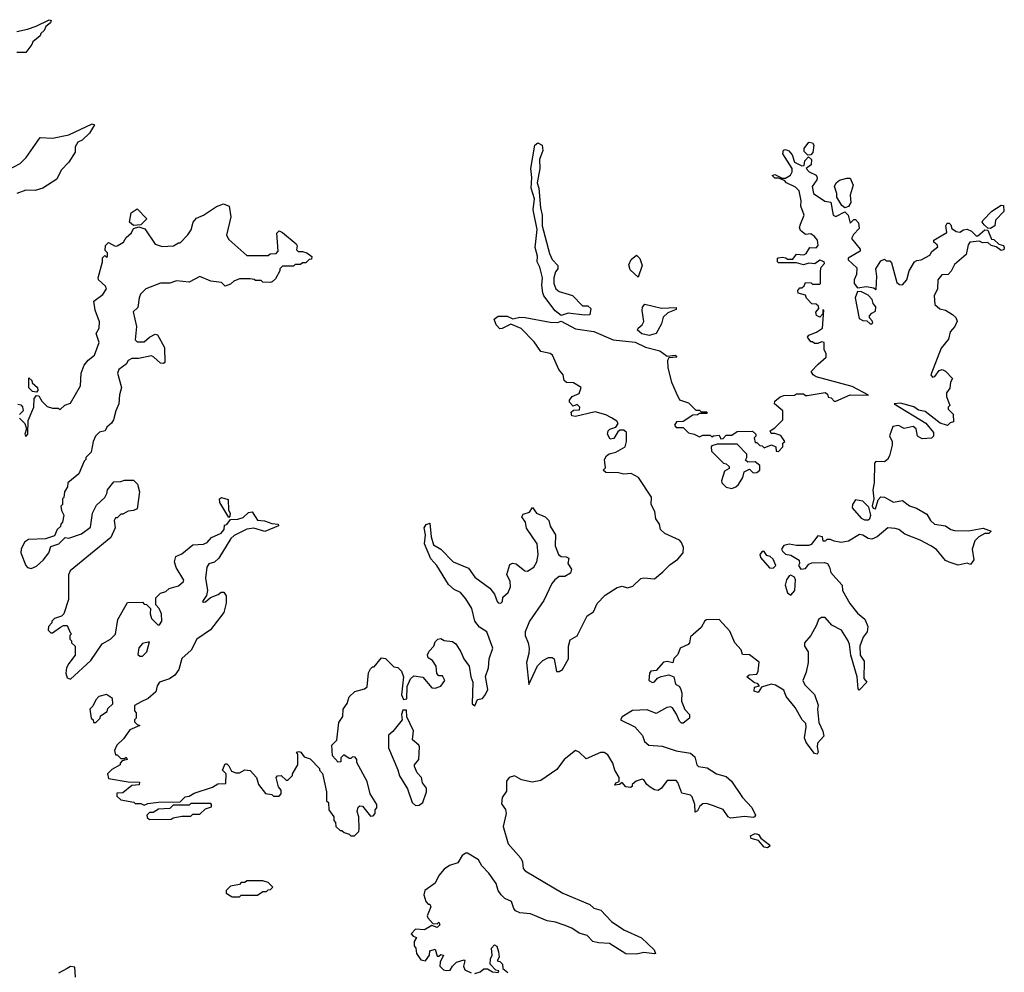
# Model space of a CAD drawing. Extents: x 2601477 to 2753313, y 449408 to 581029.
# Tile 124 of 203: x 2685511 to 2690992, y 477360 to 482662. Entities that reach past the tile are written whole.
import ezdxf

# ---------------------------------------------------------------- set-up
doc = ezdxf.new("R2010")
doc.units = 0

msp = doc.modelspace()

# ---------------------------------------------------------------- linework, layer by layer
at = {"layer": '0CON05XD'}
for points in [[(2685495, 482596.7), (2685555, 482610), (2685603.9, 482626.1), (2685675, 482662.5), (2685687.5, 482657.5), (2685682.5, 482645), (2685657.5, 482625), (2685648.3, 482601.7), (2685630, 482585), (2685626.4, 482573.6), (2685585, 482540), (2685580, 482525), (2685545, 482480), (2685495, 482480)], [(2685444.2, 481825.8), (2685515, 481862.5), (2685547.5, 481895), (2685625, 482007.5), (2685695, 482003.3), (2685785, 482022.5), (2685915, 482082.5), (2685927.5, 482077.5), (2685899.5, 482030.5), (2685858.8, 481991.2), (2685835, 481980), (2685820, 481955), (2685820, 481925), (2685785, 481870), (2685742.5, 481825), (2685717.5, 481775), (2685640, 481725), (2685598.3, 481711.7), (2685545.7, 481714.3), (2685494.7, 481695.3)], [(2688525, 481016), (2688492.5, 481042.5), (2688430, 481125), (2688423, 481143), (2688418, 481185), (2688421.2, 481225), (2688407.5, 481285), (2688392.5, 481315), (2688393.3, 481346.7), (2688380.8, 481395), (2688391.4, 481495), (2688368.9, 481605), (2688376.9, 481665), (2688358.5, 481725), (2688361.8, 481785), (2688356.5, 481835), (2688379.1, 481965), (2688395, 481977.9), (2688420.6, 481965), (2688424.5, 481935), (2688405.7, 481885), (2688407.1, 481835), (2688391.9, 481755), (2688401.4, 481725), (2688410, 481615), (2688420, 481575), (2688419.2, 481515), (2688460.8, 481360.8), (2688475, 481327.5), (2688507.5, 481295), (2688507.5, 481275), (2688495, 481260), (2688484.3, 481225.7), (2688484.2, 481195), (2688496.2, 481165), (2688515, 481150), (2688588.3, 481128.3), (2688645, 481070), (2688675, 481070), (2688690, 481055), (2688685, 481020), (2688655, 481017.5), (2688565, 481028.6), (2688525, 481016)], [(2689898.3, 481908.3), (2689878.3, 481928.3), (2689877.5, 481945), (2689905, 481980), (2689925, 481977.5), (2689932.5, 481965), (2689927, 481923), (2689915, 481910), (2689898.3, 481908.3)], [(2689091.2, 479588.8), (2689131.5, 479628.5), (2689175, 479659.2), (2689204.2, 479695), (2689205.8, 479724.2), (2689195, 479753.3), (2689185, 479765.8), (2689103.3, 479803.3), (2689078.8, 479825), (2689073.8, 479855), (2689053.3, 479885), (2689048, 479925), (2689027.5, 479965), (2689028.8, 480005), (2688956.2, 480115), (2688915, 480136.2), (2688875, 480132.5), (2688845, 480140), (2688775, 480142.5), (2688760, 480155), (2688771.7, 480168.3), (2688767.5, 480215), (2688777.5, 480235), (2688793.8, 480246.2), (2688830, 480255), (2688882.5, 480285), (2688890, 480315), (2688890, 480365), (2688875, 480377.5), (2688853, 480377), (2688841.7, 480368.3), (2688819.3, 480330.7), (2688798.3, 480328.3), (2688783.3, 480355), (2688786.7, 480375), (2688796.1, 480383.9), (2688830, 480395), (2688842.5, 480415), (2688835, 480427.5), (2688805, 480446.7), (2688775, 480463.3), (2688715, 480480), (2688606.4, 480453.6), (2688585, 480457.5), (2688581.2, 480478.8), (2688595, 480490), (2688628.3, 480491.7), (2688630, 480505), (2688615, 480520), (2688591.7, 480511.7), (2688573, 480533), (2688572.5, 480545), (2688587.5, 480565), (2688625, 480582.5), (2688637.5, 480615), (2688595, 480641.2), (2688556.1, 480643.9), (2688542, 480655), (2688536.7, 480685), (2688512.5, 480715), (2688476.7, 480795), (2688463.9, 480803.9), (2688412.5, 480815), (2688375, 480870), (2688303, 480943), (2688245, 480967.5), (2688197, 480943), (2688185, 480942.5), (2688163.9, 480963.9), (2688152.5, 480995), (2688175, 481012.5), (2688225, 481013.3), (2688257, 480997), (2688295, 481006), (2688325, 481005.8), (2688465, 480978.9), (2688505, 480976.7), (2688525, 480984.3), (2688605, 480942.7), (2688707.5, 480927.5), (2688815, 480880.8), (2688938.2, 480868.2), (2688995, 480840.6), (2689075, 480818.6), (2689115, 480790), (2689160, 480795), (2689170, 480785), (2689125, 480780), (2689117.5, 480765), (2689120, 480725), (2689140, 480645), (2689166.1, 480586.1), (2689185, 480547.5), (2689235, 480530), (2689275, 480490), (2689295, 480490), (2689305, 480480), (2689335, 480480), (2689340, 480475), (2689335, 480470), (2689295, 480470), (2689285, 480462.5), (2689258.3, 480461.7), (2689205, 480426.7), (2689167.5, 480425), (2689156, 480405), (2689165, 480392.5), (2689205, 480392.5), (2689235, 480363.3), (2689266.4, 480356.4), (2689295, 480340), (2689315, 480350), (2689355, 480350), (2689365, 480340), (2689373, 480347), (2689405, 480350), (2689415, 480330), (2689428.3, 480331.7), (2689445, 480350), (2689475, 480350), (2689505, 480370), (2689591.7, 480371.7), (2689610, 480355), (2689610, 480345), (2689600, 480335), (2689605, 480310), (2689615, 480310), (2689631.7, 480291.7), (2689645, 480290), (2689655, 480280), (2689697, 480297), (2689720, 480285), (2689721.7, 480261.7), (2689735, 480260), (2689760, 480285), (2689760, 480305), (2689770, 480315), (2689748.3, 480348.3), (2689715, 480360), (2689695, 480360), (2689690, 480375), (2689715, 480390), (2689760, 480435), (2689760, 480485), (2689712.5, 480525), (2689715, 480540), (2689745, 480562.5), (2689765, 480570), (2689825, 480572.5), (2689835, 480580), (2689875, 480580), (2689885, 480570), (2689895, 480570), (2689995, 480586.7), (2690008.3, 480578.3), (2690011.7, 480561.7), (2690028.3, 480558.3), (2690045, 480540), (2690055, 480540), (2690135, 480574.4), (2690236.4, 480573.6), (2690145, 480620), (2689944.5, 480674.5), (2689928.8, 480685), (2689917.5, 480705), (2689956.7, 480745), (2690000, 480785), (2690000, 480805), (2689990, 480825), (2689990, 480865), (2689975, 480870), (2689955, 480860), (2689935, 480860), (2689925, 480870), (2689915, 480870), (2689897.5, 480895), (2689905, 480907.5), (2689946.7, 480923.3), (2689980, 480945), (2689987.5, 481045), (2689981.7, 481048.3), (2689982.5, 481025), (2689965, 481007.5), (2689947, 481017), (2689942.5, 481035), (2689960, 481055), (2689958.3, 481068.3), (2689945, 481080), (2689921.7, 481081.7), (2689891.7, 481111.7), (2689885, 481130), (2689845, 481140), (2689842.5, 481155), (2689855, 481170), (2689865, 481170), (2689878.3, 481181.7), (2689885, 481200), (2689917, 481197), (2689925, 481190), (2689965, 481190), (2689970, 481195), (2689968.8, 481265), (2689973.3, 481285), (2689992.5, 481305), (2689990, 481315), (2689965, 481323.3), (2689937, 481303), (2689905, 481307.5), (2689875, 481297.5), (2689835, 481310), (2689735, 481310), (2689730, 481315), (2689730, 481335), (2689735, 481337.5), (2689755, 481340), (2689777, 481337), (2689785, 481330), (2689815, 481330), (2689835, 481357.5), (2689877, 481353), (2689889.3, 481360.7), (2689910, 481395), (2689945, 481393.3), (2689956.2, 481405), (2689953.3, 481435), (2689935, 481456.7), (2689915, 481470), (2689885, 481467.5), (2689858.3, 481488.3), (2689853.3, 481505), (2689857.5, 481525), (2689877.5, 481575), (2689860, 481625), (2689862.5, 481655), (2689850.7, 481710.7), (2689830.7, 481730.7), (2689780, 481755), (2689768.3, 481768.3), (2689735, 481780), (2689715, 481780), (2689700, 481795), (2689715, 481800), (2689755, 481780), (2689775, 481780), (2689803, 481797), (2689812.5, 481815), (2689812.5, 481835), (2689760, 481915), (2689763, 481937), (2689775, 481940), (2689793, 481933), (2689810.7, 481910.7), (2689825, 481870), (2689865, 481850), (2689878.3, 481851.7), (2689883, 481877), (2689901.7, 481898.3), (2689920, 481885), (2689916.7, 481855), (2689890, 481835), (2689906.7, 481815), (2689945, 481796.7), (2689950, 481785), (2689948.3, 481771.7), (2689923.3, 481735), (2689930, 481695), (2689993.3, 481653.3), (2690026.7, 481646.7), (2690040, 481575), (2690055, 481567.5), (2690105, 481593.3), (2690124, 481574), (2690135, 481530), (2690155, 481550), (2690165, 481550), (2690181.7, 481531.7), (2690185, 481500), (2690153.6, 481466.4), (2690142.5, 481445), (2690190, 481385), (2690190, 481375), (2690122.5, 481335), (2690123.3, 481325), (2690171.7, 481281.7), (2690170, 481245), (2690157.5, 481215), (2690157.5, 481195), (2690175, 481170), (2690225, 481177.5), (2690265, 481170), (2690278.3, 481161.7), (2690283.3, 481235), (2690277.5, 481275), (2690305, 481320), (2690325, 481330), (2690335, 481320), (2690355, 481320), (2690365, 481310), (2690395, 481200), (2690408.3, 481188.3), (2690425, 481187.5), (2690450, 481215), (2690463.3, 481265), (2690492.5, 481315), (2690505, 481322.5), (2690530, 481325), (2690577.7, 481352.3), (2690588.3, 481371.7), (2690621.7, 481398.3), (2690619.3, 481409.3), (2690600, 481425), (2690600, 481435), (2690650, 481465), (2690671.7, 481478.3), (2690667.5, 481515), (2690675, 481530), (2690685, 481530), (2690695, 481520), (2690700.7, 481500.7), (2690725, 481483.3), (2690745, 481480), (2690765, 481493.8), (2690785.9, 481495.9), (2690810, 481485), (2690835, 481460), (2690845, 481460), (2690885, 481492.5), (2690901.7, 481491.7), (2690921.7, 481441.7), (2690935, 481440), (2690962.5, 481412.5), (2690987.5, 481405), (2690992.5, 481395), (2690989.3, 481380.7), (2690975, 481377.5), (2690947.5, 481397.5), (2690920, 481405), (2690901.7, 481421.7), (2690870.7, 481420.7), (2690855, 481430), (2690800, 481425), (2690790.7, 481409.3), (2690780, 481355), (2690715, 481300), (2690697, 481263), (2690680, 481245), (2690645, 481242.5), (2690622.5, 481215), (2690620, 481165), (2690601.2, 481125), (2690606.4, 481076.4), (2690634.1, 481054.1), (2690666, 481046), (2690705, 481022.5), (2690722.5, 481005), (2690730, 480985), (2690716.7, 480955), (2690692, 480925), (2690682, 480885), (2690641.1, 480835), (2690583.8, 480685), (2690593.6, 480673.6), (2690605, 480676.7), (2690630.6, 480709.4), (2690645.8, 480715.8), (2690665, 480706.2), (2690703.3, 480665), (2690693.8, 480645), (2690688.8, 480611.2), (2690671.2, 480585), (2690670, 480565), (2690690, 480515), (2690680, 480505), (2690680, 480495), (2690707, 480467), (2690710, 480425), (2690691.7, 480418.3), (2690677, 480403), (2690670, 480405), (2690635, 480416.7), (2690551.7, 480481.7), (2690515, 480488.8), (2690488, 480508), (2690415, 480527.5), (2690380, 480525), (2690555, 480417.5), (2690598, 480365), (2690597.5, 480345), (2690587, 480333), (2690535, 480328.8), (2690510, 480345), (2690502.5, 480385), (2690485, 480397.5), (2690435, 480387.5), (2690403, 480403), (2690372.3, 480397.7), (2690354.1, 480345.9), (2690367.5, 480315), (2690367.5, 480295), (2690353.3, 480235), (2690342.5, 480215), (2690325, 480202.5), (2690277, 480203), (2690270, 480195), (2690268.8, 480085), (2690260, 480045), (2690266.7, 479995), (2690257.5, 479957.5), (2690263.3, 479943.3), (2690275, 479940), (2690290.5, 479989.5), (2690305, 480006.2), (2690325, 480004.2), (2690375, 479977.8), (2690425, 479985.8), (2690465, 479957.1), (2690504.2, 479944.2), (2690560.7, 479910.7), (2690581.2, 479875), (2690603.8, 479855), (2690665, 479846.2), (2690694.1, 479824.1), (2690715, 479818.8), (2690792.3, 479817.7), (2690875, 479833.3), (2690920, 479815), (2690906.7, 479803.3), (2690885, 479802.5), (2690850, 479785), (2690827.5, 479762.5), (2690813.3, 479715), (2690823, 479657), (2690805, 479630), (2690785, 479637.5), (2690735, 479626.7), (2690685, 479642.5), (2690665, 479652.5), (2690615, 479713.3), (2690583.3, 479735), (2690525, 479766), (2690438.8, 479798.8), (2690406.2, 479825), (2690385, 479830), (2690345, 479833.8), (2690285, 479783.8), (2690255, 479772), (2690235, 479774), (2690205, 479793.8), (2690186.4, 479796.4), (2690125, 479760), (2690085, 479752.5), (2690045, 479760), (2690025, 479770), (2690005, 479770), (2689995, 479760), (2689985, 479760), (2689980, 479785), (2689955, 479790), (2689917.7, 479742.3), (2689905, 479736.7), (2689835, 479736.7), (2689795, 479743.3), (2689765, 479736.7), (2689752.5, 479715), (2689757.5, 479705), (2689775, 479687.5), (2689805, 479682.5), (2689850, 479655), (2689852.5, 479635), (2689847.5, 479625), (2689860, 479605), (2689885, 479608.8), (2689905, 479632.5), (2689920.7, 479639.3), (2689991.7, 479641.7), (2690007.5, 479635), (2690020, 479615), (2690026.7, 479585), (2690055, 479553.8)], [(2690105, 481616.2), (2690087.7, 481627.7), (2690060, 481675), (2690060, 481695), (2690046.7, 481735), (2690056.7, 481755), (2690075, 481770), (2690115, 481780), (2690135, 481780), (2690151.7, 481741.7), (2690134, 481685), (2690138, 481645), (2690125, 481623.3), (2690105, 481616.2)], [(2685510, 480445), (2685540, 480415), (2685550, 480385), (2685540, 480355), (2685545, 480342.5), (2685556.2, 480355), (2685558.3, 480431.7), (2685590, 480505), (2685592.5, 480555), (2685605, 480570), (2685618.3, 480568.3), (2685635, 480540), (2685665, 480510), (2685695, 480500), (2685725, 480500), (2685737, 480493), (2685762.5, 480517.5), (2685795, 480527.5), (2685850.8, 480625), (2685852.9, 480695), (2685870, 480740), (2685891.8, 480768.2), (2685927.1, 480795), (2685953.8, 480865), (2685937.5, 480915), (2685954.1, 480945.9), (2685955, 480980), (2685931.2, 481045), (2685923.3, 481096.7), (2685975, 481133.3), (2685993.8, 481165), (2685989.1, 481179.1), (2685950, 481215), (2685948.8, 481225), (2685972.5, 481315), (2685973, 481337), (2685985, 481350), (2685995, 481340), (2686000, 481345), (2686000, 481365), (2685987.5, 481377.5), (2685988.8, 481405), (2686005, 481423.3), (2686042.3, 481402.3), (2686055, 481403.8), (2686088.8, 481425), (2686105, 481450), (2686133, 481477), (2686145, 481500), (2686175, 481510), (2686208.3, 481498.3), (2686265, 481412.5), (2686305, 481400), (2686367, 481403), (2686395, 481420), (2686405, 481420), (2686447.5, 481465), (2686466.2, 481493.8), (2686477.5, 481535), (2686495, 481557.5), (2686535, 481573.8), (2686607.3, 481622.7), (2686646.8, 481636.8), (2686676.7, 481625), (2686686.2, 481565), (2686663, 481463), (2686675, 481440), (2686775, 481350), (2686895, 481350), (2686905, 481360), (2686938.3, 481361.7), (2686950, 481375), (2686943.3, 481475), (2686955, 481486.7), (2686975, 481478), (2687050, 481415), (2687056.2, 481403.8), (2687052.5, 481382.5), (2687061.7, 481371.7), (2687085, 481372.5), (2687110, 481365), (2687137.5, 481345), (2687135, 481330), (2687123, 481327), (2687105, 481310), (2687085, 481310), (2687075, 481300), (2687045, 481300), (2687035, 481290), (2686975, 481290), (2686960, 481275), (2686960, 481265), (2686935, 481220), (2686917, 481203), (2686905, 481200), (2686865, 481202.5), (2686855, 481210), (2686825, 481210), (2686817, 481217), (2686795, 481220), (2686735, 481220), (2686703, 481207), (2686685, 481190), (2686655, 481180), (2686635, 481200), (2686575, 481207.5), (2686515, 481232.5), (2686455, 481201.2), (2686385, 481208.8), (2686346.7, 481196.7)], [(2690915, 481500), (2690901.7, 481501.7), (2690880.7, 481520.7), (2690870, 481535), (2690872.5, 481545), (2690922.5, 481597.5), (2690975, 481630), (2690988.3, 481628.3), (2690990, 481595), (2690943, 481547), (2690940, 481515), (2690915, 481500)], [(2686145, 481517.5), (2686122.5, 481535), (2686131.7, 481588.3), (2686165, 481610), (2686220, 481555), (2686185, 481520), (2686145, 481517.5)], [(2688955, 481230), (2688909.7, 481269.7), (2688901.7, 481298.3), (2688915, 481327.5), (2688945, 481352.5), (2688963.6, 481333.6), (2688976.2, 481295), (2688955, 481230)], [(2686346.7, 481196.7), (2686295, 481196.2), (2686213.8, 481165), (2686184.2, 481135), (2686175.7, 481115), (2686168.8, 481061.2), (2686144, 481036), (2686160.8, 480955), (2686155, 480880), (2686165, 480870), (2686205, 480869.2), (2686234.2, 480895.8), (2686265, 480912.5), (2686279.3, 480909.3), (2686317.5, 480837.5), (2686318.8, 480755), (2686311.2, 480748.8), (2686295, 480750), (2686258.8, 480785), (2686245, 480790.8), (2686172.9, 480777.1), (2686135, 480776.9), (2686115, 480766.2), (2686104.1, 480745.9), (2686064.3, 480715), (2686056.2, 480695), (2686077.5, 480615), (2686067.5, 480575), (2686064.3, 480525), (2686046.2, 480485), (2686034, 480436), (2686023.3, 480416.7), (2685997.5, 480395), (2685986.4, 480373.6), (2685955, 480366.2), (2685933.8, 480345), (2685921.2, 480315), (2685910, 480255), (2685880, 480225), (2685880, 480215), (2685870, 480205), (2685840, 480135), (2685780, 480085), (2685777, 480063), (2685760, 480035), (2685757, 480003), (2685750, 479995), (2685750, 479965), (2685740, 479955), (2685745, 479930), (2685757.5, 479905), (2685750, 479865), (2685740, 479855), (2685738.3, 479841.7), (2685720, 479825), (2685705, 479790), (2685655, 479772.5), (2685560.7, 479769.3), (2685537.5, 479755), (2685518.8, 479715), (2685518, 479695), (2685546.2, 479625), (2685555, 479613.8), (2685575, 479608), (2685605, 479620), (2685642, 479655), (2685673.3, 479695), (2685685, 479730), (2685730, 479745), (2685765, 479780), (2685785, 479777.5), (2685855, 479801.2), (2685905, 479837.5), (2685917.5, 479915), (2685939.3, 479960.7), (2685985, 480002.5), (2685997.5, 480025), (2686000, 480045), (2686035, 480090), (2686075, 480092.5), (2686095, 480100), (2686145, 480100), (2686167, 480077), (2686177.5, 480035), (2686165, 479940), (2686145, 479930), (2686115, 479927.5), (2686085, 479910), (2686075, 479910), (2686055, 479890), (2686045, 479890), (2686037.5, 479875), (2686042.5, 479835), (2686019.3, 479780.7), (2685793.3, 479595), (2685783, 479573), (2685783, 479467), (2685783.3, 479435), (2685757.5, 479355), (2685745, 479342.5), (2685705, 479330), (2685690, 479315), (2685690, 479305), (2685672.5, 479285), (2685670, 479265), (2685685, 479250), (2685695, 479250), (2685738.3, 479281.7), (2685755, 479290), (2685775, 479290), (2685791.7, 479251.7), (2685800, 479245), (2685790, 479235), (2685790, 479215), (2685800, 479205), (2685800, 479195), (2685820, 479175), (2685820, 479125), (2685785, 479080), (2685772.5, 479055), (2685767.5, 479025), (2685775, 479000), (2685795, 478992.5), (2685906.7, 479095), (2685970.7, 479189.3), (2686017.5, 479215), (2686045, 479242.5), (2686057.5, 479325), (2686111.7, 479418.3), (2686195, 479420), (2686205, 479410), (2686218.3, 479408.3), (2686240, 479385), (2686237.5, 479355), (2686245, 479330), (2686280, 479295), (2686290, 479295), (2686302.5, 479315), (2686300, 479355), (2686287.5, 479385), (2686270, 479405), (2686270, 479445), (2686295, 479470), (2686325, 479480), (2686343, 479497), (2686395, 479511.2), (2686423.3, 479535), (2686426.1, 479543.9), (2686383, 479613), (2686372.5, 479645), (2686380, 479675), (2686415, 479690), (2686475, 479740), (2686535, 479742.5), (2686555, 479752.5), (2686579.5, 479780.5), (2686633.3, 479805), (2686650, 479825), (2686651.7, 479848.3), (2686665, 479852.5), (2686685, 479880), (2686725, 479882.5), (2686755, 479892.5), (2686785, 479920), (2686805, 479922.5), (2686835, 479876.7), (2686875, 479874), (2686915, 479858), (2686950, 479855), (2686952.5, 479845), (2686875.9, 479814.1), (2686815, 479832), (2686776.1, 479826.1), (2686705, 479791.2), (2686686.7, 479775), (2686620, 479665), (2686596.1, 479643.9), (2686565, 479633.3), (2686554, 479615), (2686546.2, 479555), (2686556.7, 479485), (2686551.7, 479458.3), (2686530, 479425), (2686535, 479420), (2686545, 479422.5), (2686573, 479447), (2686617, 479463), (2686633, 479477), (2686647, 479477), (2686660, 479455), (2686660, 479415), (2686647, 479363), (2686573.9, 479266.1), (2686497.5, 479215), (2686466.1, 479153.9), (2686413.9, 479106.1), (2686396.7, 479045), (2686375.9, 479014.1), (2686345, 478993.3), (2686290, 478975), (2686277.5, 478955), (2686269.3, 478920.7), (2686226.1, 478883.9), (2686187.5, 478865), (2686150, 478845), (2686150, 478815), (2686160, 478805), (2686160, 478775), (2686150, 478765), (2686150, 478755), (2686165, 478740), (2686180, 478735), (2686125, 478710), (2686089.3, 478660.7), (2686052.5, 478625), (2686040, 478595), (2686045, 478570), (2686055, 478570), (2686075, 478550), (2686095, 478550), (2686105, 478557.5), (2686110, 478545), (2686081.7, 478538.3), (2686070, 478525), (2686070, 478515), (2686025, 478490), (2686000, 478465), (2686005, 478440), (2686115, 478420), (2686178.3, 478418.3), (2686177, 478403), (2686135, 478400), (2686085, 478360), (2686051.7, 478358.3), (2686051.7, 478341.7), (2686075, 478320), (2686147, 478307), (2686155, 478300), (2686185, 478300), (2686205, 478290), (2686225, 478300), (2686285, 478307.5), (2686405, 478310), (2686433, 478337), (2686455, 478340), (2686483, 478357), (2686585, 478390), (2686615, 478410), (2686658.3, 478411.7), (2686660, 478465), (2686640, 478485), (2686655, 478520), (2686665, 478520), (2686675, 478510), (2686690.7, 478480.7), (2686715, 478470), (2686735, 478470), (2686765, 478487.5), (2686793.6, 478483.6), (2686830, 478445), (2686840, 478405), (2686880, 478355), (2686915, 478350), (2686925, 478340), (2686955, 478340), (2686966.4, 478353.6), (2686966.7, 478375), (2686953, 478393), (2686940, 478445), (2686946.4, 478453.6), (2686966.4, 478456.4), (2686995, 478430), (2687005, 478430), (2687030, 478455), (2687030, 478465), (2687060, 478515), (2687060, 478575), (2687052.5, 478585), (2687065, 478590), (2687076.4, 478586.4), (2687095, 478560), (2687128.3, 478548.3), (2687180, 478495), (2687180, 478485), (2687197, 478467), (2687220, 478365), (2687220, 478315), (2687230, 478305), (2687232.5, 478265), (2687260, 478225), (2687260, 478205), (2687270, 478195), (2687271.7, 478171.7), (2687295, 478150), (2687305, 478150), (2687318.3, 478138.3), (2687345, 478130), (2687355, 478120), (2687375, 478120), (2687400, 478145), (2687401.7, 478158.3), (2687400, 478225), (2687390, 478255), (2687395, 478280), (2687405, 478287.5), (2687420, 478285), (2687465, 478230), (2687478.3, 478231.7), (2687490, 478245), (2687490, 478265), (2687500, 478275), (2687500, 478295), (2687463, 478353), (2687445, 478422.5), (2687388.3, 478528.3), (2687387.5, 478545), (2687378.3, 478558.3), (2687365, 478560), (2687355, 478550), (2687345, 478550), (2687315, 478570), (2687300, 478555), (2687298.3, 478531.7), (2687285, 478530), (2687252.5, 478565), (2687250, 478625), (2687277, 478653), (2687288.3, 478751.7), (2687310, 478785), (2687312.5, 478825), (2687333.6, 478856.4), (2687346.4, 478893.6), (2687376.4, 478923.6), (2687431.7, 478938.3), (2687445, 478950), (2687453, 479027), (2687465, 479050), (2687475, 479060), (2687485, 479060), (2687525, 479110), (2687547, 479107), (2687595, 479060), (2687617, 479057), (2687637, 479037), (2687647.5, 479005), (2687637.5, 478905), (2687648.3, 478878.3), (2687667, 478883), (2687668.3, 478951.7), (2687686.4, 478993.6), (2687705, 479010), (2687755, 479002.5), (2687805, 478943.3), (2687825, 478942.5), (2687855, 478953.8), (2687877.5, 478985), (2687865, 479010), (2687845, 479010), (2687833, 479023), (2687830, 479065), (2687810, 479095), (2687785, 479110), (2687782.5, 479127.5), (2687791.7, 479148.3), (2687817.5, 479175), (2687825, 479200), (2687840, 479215), (2687855, 479217.5), (2687875, 479207.5), (2687921.7, 479201.7), (2687939.3, 479189.3), (2687967.5, 479145), (2687983.8, 479105), (2688014.1, 479064.1), (2688022.5, 479005), (2688034.2, 478975), (2688030, 478855), (2688045, 478844), (2688060.7, 478879.3), (2688087.5, 478885), (2688105, 478906.7), (2688116.7, 478935), (2688103.9, 479006.1), (2688121.4, 479055), (2688124.2, 479105), (2688145.8, 479165), (2688112, 479255), (2688071.9, 479281.9), (2688045.8, 479315), (2688027.5, 479385), (2687995, 479438.8), (2687965, 479473.8), (2687930.3, 479490.3), (2687898.3, 479518.3), (2687834.2, 479625), (2687801.1, 479661.1), (2687765.8, 479745), (2687771.2, 479795), (2687762.5, 479835), (2687775, 479852.5), (2687795, 479860), (2687801.2, 479785), (2687815, 479740), (2687855.6, 479715.6), (2687923.8, 479645), (2688009.5, 479609.5), (2688045, 479558.8), (2688128.3, 479498.3), (2688154.3, 479464.3), (2688168.8, 479425), (2688175, 479416.7), (2688190, 479415), (2688198.8, 479425), (2688201.7, 479448.3), (2688230, 479475), (2688243.8, 479505), (2688241.2, 479535), (2688222.5, 479575), (2688240.7, 479629.3), (2688255, 479636.7), (2688275, 479633.8), (2688323.3, 479595), (2688337.7, 479592.3), (2688374.2, 479615.8), (2688390, 479645), (2688398.1, 479685), (2688391.9, 479745), (2688332.9, 479832.9), (2688326.7, 479865), (2688307.5, 479895), (2688315, 479910), (2688349.3, 479920.7), (2688367, 479947), (2688387.5, 479915), (2688437.5, 479895), (2688456.7, 479875), (2688463.8, 479843.8), (2688493.3, 479795), (2688492, 479735), (2688511.2, 479685), (2688525, 479673.8), (2688553, 479673), (2688567.5, 479665), (2688563.3, 479635), (2688582.5, 479605), (2688578.3, 479581.7), (2688546.4, 479563.6), (2688515, 479563.3), (2688491.2, 479545), (2688473.1, 479525), (2688429.5, 479430.5), (2688349.2, 479315), (2688324.4, 479255), (2688324.4, 479235), (2688342.5, 479195), (2688346.7, 479165), (2688346.2, 479135), (2688332.5, 479085), (2688345, 478962.5), (2688394.3, 479065.7), (2688423.9, 479096.1), (2688455, 479112.5), (2688475, 479112.5), (2688487.5, 479105), (2688500, 479035), (2688515, 479033.8), (2688533.3, 479045), (2688566.2, 479105), (2688566.2, 479175), (2688575, 479210), (2688615, 479232.5), (2688670, 479345), (2688705, 479367.5), (2688727, 479413), (2688770, 479460), (2688838.3, 479501.7), (2688865, 479508.8), (2688895, 479501.2), (2688925, 479510), (2688968.3, 479551.7), (2688985, 479556.2), (2689045, 479551.2), (2689091.2, 479588.8)], [(2690255, 480970), (2690260, 480975), (2690257, 480987), (2690243, 481003), (2690242.5, 481015), (2690255, 481030), (2690275, 481040), (2690277.5, 481065), (2690263, 481083), (2690257.5, 481105), (2690235, 481130), (2690197, 481147), (2690175, 481150), (2690162, 481115), (2690185, 481000), (2690205, 480987.5), (2690227, 480987), (2690245, 480970), (2690255, 480970)], [(2689015, 480904.5), (2688975, 480914.4), (2688950, 480935), (2688954.1, 480945.9), (2688977.5, 480965), (2688986.4, 480983.6), (2688976.4, 481043.6), (2688978.3, 481061.7), (2688991.7, 481078.3), (2689085, 481056.7), (2689165, 481060), (2689165, 481050), (2689119.3, 481030.7), (2689093.9, 481006.1), (2689085, 480970), (2689053.8, 480916.2), (2689015, 480904.5)], [(2685605, 480590), (2685583, 480593), (2685563, 480613), (2685561.7, 480668.3), (2685580, 480655), (2685581.7, 480641.7), (2685610, 480615), (2685611.7, 480598.3), (2685605, 480590)], [(2685501.7, 480521.7), (2685518.3, 480518.3), (2685527, 480507), (2685530, 480485), (2685510, 480465)], [(2689475, 480053.8), (2689498.3, 480061.7), (2689512.5, 480075), (2689537.5, 480115), (2689543.6, 480146.4), (2689575, 480160), (2689595, 480140), (2689615, 480142.5), (2689632.5, 480155), (2689631.7, 480181.7), (2689605, 480202.5), (2689565, 480200), (2689551.7, 480211.7), (2689560, 480225), (2689560, 480245), (2689505, 480300), (2689395, 480300), (2689365, 480290), (2689360, 480285), (2689361.7, 480261.7), (2689430, 480195), (2689445, 480190), (2689460, 480175), (2689460, 480165), (2689435, 480150), (2689417.5, 480095), (2689420, 480085), (2689445, 480060), (2689475, 480053.8)], [(2686675, 479892.5), (2686625.6, 479975), (2686624.3, 479995), (2686635, 480004), (2686672.5, 479992.5), (2686673.3, 479933.3), (2686682.5, 479915), (2686681.7, 479898.3), (2686675, 479892.5)], [(2690215, 479878), (2690235, 479878.8), (2690244.1, 479885.9), (2690250, 479905), (2690239.2, 479949.2), (2690205, 479981.9), (2690165, 479990.6), (2690146.9, 479965), (2690145.8, 479945), (2690195, 479887.5), (2690215, 479878)], [(2689705, 479610), (2689720, 479625), (2689705, 479660), (2689690, 479675), (2689670.7, 479680.7), (2689655, 479702.5), (2689645, 479702.5), (2689632.5, 479685), (2689635, 479670), (2689685, 479612.5), (2689705, 479610)], [(2690055, 479553.8), (2690090, 479515), (2690092.5, 479485), (2690133.4, 479413.4), (2690175, 479360), (2690215.7, 479325.7), (2690232.5, 479285), (2690230, 479255), (2690207.5, 479225), (2690187.5, 479175), (2690190, 479125), (2690211.7, 479091.7), (2690210, 478995), (2690227.5, 478975), (2690185, 478930), (2690178.3, 478938.3), (2690172.5, 479005), (2690137.5, 479125), (2690130, 479185), (2690123.8, 479205), (2690085.6, 479265.6), (2690032.1, 479292.1), (2689995, 479335.8), (2689975, 479335.8), (2689958.8, 479325), (2689947.9, 479292.1), (2689915.7, 479235), (2689880, 479195), (2689880, 479175), (2689900.8, 479145), (2689900.6, 479085), (2689889.7, 479030.3), (2689871.2, 478985), (2689881.2, 478961.2), (2689936.1, 478906.1), (2689956.4, 478846.4), (2689952.5, 478825), (2689960.7, 478750.7), (2689982.3, 478702.3), (2689987.5, 478675), (2689953.3, 478635), (2689950, 478615), (2689956.7, 478585), (2689950, 478575), (2689935, 478577.5), (2689889.3, 478639.3), (2689880, 478665), (2689890, 478725), (2689887.5, 478745), (2689866.4, 478766.4), (2689828.8, 478835), (2689778.8, 478895), (2689765, 478930), (2689719.5, 478959.5), (2689695, 478963.3), (2689641.7, 478948.3), (2689621.7, 478918.3), (2689600, 478925), (2689601.7, 478948.3), (2689630, 478955), (2689618.3, 478968.3), (2689601.7, 478971.7), (2689560, 479005), (2689573, 479017), (2689615, 479020), (2689623, 479037), (2689627, 479087), (2689575, 479127.5), (2689535, 479130), (2689527.5, 479155), (2689492.5, 479195), (2689465, 479260), (2689405, 479323.3), (2689335, 479322.5), (2689325, 479317.5), (2689305, 479280), (2689245, 479227.5), (2689240, 479195), (2689232.5, 479185), (2689187.5, 479165), (2689175, 479130), (2689153, 479107), (2689146.4, 479083.6), (2689115, 479090), (2689095, 479086.7), (2689055, 479040), (2689025, 479036.7), (2689017.5, 479025), (2689013.3, 478985), (2689035, 478973.8), (2689045, 478977.5), (2689061.7, 478998.3), (2689083, 479007), (2689125, 479016.7), (2689152.5, 479005), (2689162.5, 478965), (2689183, 478953), (2689190, 478940), (2689198, 478915), (2689195, 478870), (2689215, 478822.5), (2689240, 478795), (2689240, 478775), (2689205, 478747.5), (2689195, 478747.5), (2689185, 478757.5), (2689167.6, 478797.6), (2689145, 478833.3), (2689135, 478837.5), (2689113.3, 478835), (2689055, 478801.4), (2689005, 478822.2), (2688923.2, 478816.8), (2688865, 478782.5), (2688856.7, 478765), (2688936.5, 478726.5), (2688978.3, 478678.3), (2688988.8, 478645), (2689013.8, 478625), (2689088.3, 478618.3), (2689165, 478593.3), (2689245, 478579.4), (2689269.1, 478559.1), (2689281.1, 478515), (2689290, 478505), (2689338.7, 478498.7), (2689390, 478465), (2689445, 478449.4), (2689474.5, 478424.5), (2689535, 478333.8), (2689587.3, 478277.3), (2689606.7, 478235), (2689602.5, 478225), (2689595, 478221.2), (2689548.3, 478228.3), (2689468.8, 478218.8), (2689456, 478226), (2689427.4, 478267.4), (2689368.5, 478288.5), (2689335, 478300.8), (2689315, 478298), (2689297.5, 478285), (2689285, 478260), (2689271.7, 478251.7), (2689270, 478295), (2689255, 478336.7), (2689245, 478346), (2689197.3, 478357.3), (2689175, 478416.7), (2689165, 478427.5), (2689115, 478428), (2689085, 478386), (2689065, 478372.5), (2689045, 478376.2), (2689020.8, 478390.8), (2689002.5, 478405), (2688985, 478432.5), (2688975.8, 478435.8), (2688942.5, 478425), (2688920, 478405), (2688920, 478395), (2688911.7, 478388.3), (2688885, 478392.5), (2688865, 478417.5), (2688850, 478405), (2688825, 478402.5), (2688830, 478415), (2688848.3, 478421.7), (2688848, 478445), (2688823.8, 478485), (2688814, 478525), (2688785, 478570.8), (2688765, 478582.9), (2688745, 478584.3), (2688665, 478548.8), (2688625, 478586.2), (2688605.7, 478595.7), (2688543.1, 478545), (2688501.3, 478488.7), (2688412.1, 478427.9), (2688365, 478419.2), (2688305, 478431.4), (2688265, 478454.2), (2688236.7, 478445), (2688220.8, 478425), (2688221.2, 478368.8), (2688196.4, 478333.6), (2688192.7, 478297.3), (2688215.7, 478265.7), (2688220, 478245), (2688202.4, 478172.4), (2688230, 478075), (2688300.8, 477995), (2688310.6, 477975), (2688315, 477937.5), (2688325, 477926), (2688535, 477801.2), (2688685, 477737.5), (2688707.3, 477717.3), (2688745.7, 477705.7), (2688805, 477642.5), (2688875, 477596.7), (2688972.3, 477552.3), (2689042.5, 477485), (2689050, 477465), (2689045, 477462.5), (2688985, 477471.2), (2688945, 477460.6), (2688885, 477462.9), (2688795, 477520), (2688733.9, 477523.9), (2688702.3, 477532.3), (2688670, 477565), (2688625, 477578.6), (2688585, 477605.7), (2688543, 477623), (2688495, 477640), (2688447.7, 477647.7), (2688355, 477685.8), (2688295, 477690.6), (2688272.1, 477702.1), (2688261.9, 477715), (2688249.2, 477755), (2688211.8, 477771.8), (2688192.2, 477792.2), (2688175.4, 477815.4), (2688164.3, 477855), (2688122.8, 477912.8), (2688083.3, 477953.3), (2688065, 477985.8), (2688005, 478024.4), (2687995, 478024.4), (2687975, 478010), (2687950.5, 477969.5), (2687903.3, 477955), (2687873.8, 477935), (2687845, 477900), (2687823.6, 477856.4), (2687766.2, 477815), (2687762, 477792), (2687772.5, 477755), (2687785, 477740), (2687795, 477740), (2687800, 477725), (2687780, 477675), (2687783, 477663), (2687811.7, 477631.7), (2687835, 477630), (2687845, 477640), (2687850, 477625), (2687835, 477610), (2687805, 477620), (2687765, 477597.5), (2687715, 477600), (2687690, 477575), (2687701.7, 477561.7), (2687720, 477555), (2687708.3, 477531.7), (2687708.3, 477508.3), (2687717.5, 477495), (2687720, 477465), (2687745, 477430), (2687770, 477425), (2687792.5, 477455), (2687795, 477480), (2687825, 477490), (2687835, 477450), (2687845, 477450), (2687855, 477460), (2687870, 477455), (2687853, 477417), (2687850, 477395), (2687870, 477375), (2687885, 477370), (2687908.3, 477371.7), (2687920, 477395), (2687943, 477417), (2687985, 477430), (2687990, 477425), (2687982.5, 477395), (2687990, 477375), (2688025, 477356.7)], [(2689805, 479460), (2689826.2, 479485), (2689830, 479545), (2689825, 479560), (2689805, 479570), (2689795, 479567.5), (2689780, 479545), (2689772.5, 479515), (2689785, 479472.5), (2689805, 479460)], [(2686195, 479120), (2686220, 479145), (2686235, 479200), (2686195, 479190.8), (2686175, 479166.7), (2686170, 479130), (2686180.5, 479120.5), (2686195, 479120)], [(2685935, 478750), (2685960, 478775), (2685961.7, 478788.3), (2685998.3, 478811.7), (2686001.7, 478828.3), (2686030, 478855), (2686027.5, 478885), (2685995, 478907.5), (2685952.5, 478895), (2685935, 478877.5), (2685918.3, 478841.7), (2685902.5, 478825), (2685910, 478775), (2685920, 478765), (2685921.7, 478751.7), (2685935, 478750)], [(2687715, 478289.4), (2687735, 478291.5), (2687755.8, 478305), (2687776.9, 478365), (2687775.5, 478385), (2687753.3, 478415), (2687747.5, 478445), (2687725, 478470), (2687710, 478505), (2687710, 478515), (2687732.5, 478545), (2687736.7, 478615), (2687732.5, 478625), (2687697.5, 478655), (2687703.3, 478705), (2687667.5, 478782.5), (2687665, 478820), (2687645, 478820), (2687637.5, 478795), (2687640, 478765), (2687589.5, 478700.5), (2687565, 478680), (2687565, 478610), (2687617.3, 478487.3), (2687625, 478453.3), (2687670.8, 478380.8), (2687696, 478305), (2687715, 478289.4)], [(2686235, 478210), (2686355, 478212.5), (2686365, 478220), (2686415, 478230), (2686465, 478230), (2686475, 478240), (2686515, 478240), (2686545, 478270), (2686578.3, 478281.7), (2686580, 478295), (2686575, 478300), (2686465, 478300), (2686455, 478290), (2686365, 478290), (2686347, 478273), (2686285, 478267.5), (2686255, 478250), (2686235, 478250), (2686220, 478235), (2686221.7, 478221.7), (2686235, 478210)], [(2689675, 478053.3), (2689655, 478056.7), (2689623.6, 478093.6), (2689582.5, 478105), (2689579.3, 478120.7), (2689605, 478133.3), (2689625, 478126.7), (2689637, 478107), (2689685, 478070), (2689687.5, 478062.5), (2689675, 478053.3)], [(2686735, 477780), (2686745, 477790), (2686835, 477790), (2686865, 477810), (2686885, 477810), (2686895, 477820), (2686908.3, 477821.7), (2686920, 477835), (2686895, 477860), (2686865, 477870), (2686775, 477870), (2686765, 477860), (2686745, 477860), (2686735, 477850), (2686685, 477840), (2686660, 477815), (2686661.7, 477801.7), (2686695, 477780), (2686735, 477780)], [(2688045, 477353.8), (2688075, 477362.5), (2688095, 477380), (2688115, 477380), (2688143, 477363), (2688175, 477360), (2688178.3, 477368.3), (2688161.7, 477371.7), (2688130, 477405), (2688132.5, 477435), (2688142.5, 477455), (2688137.5, 477495), (2688155, 477512.5), (2688166.7, 477505), (2688177.5, 477475), (2688180, 477445), (2688170, 477425), (2688185, 477420), (2688200, 477405), (2688201.7, 477381.7), (2688229.3, 477359.3)], [(2685823, 477333), (2685818.3, 477388.3), (2685795, 477392.5), (2685775, 477382.5), (2685726.7, 477355)]]:
    msp.add_lwpolyline(points, dxfattribs=at)

doc.saveas('drawing.dxf')
